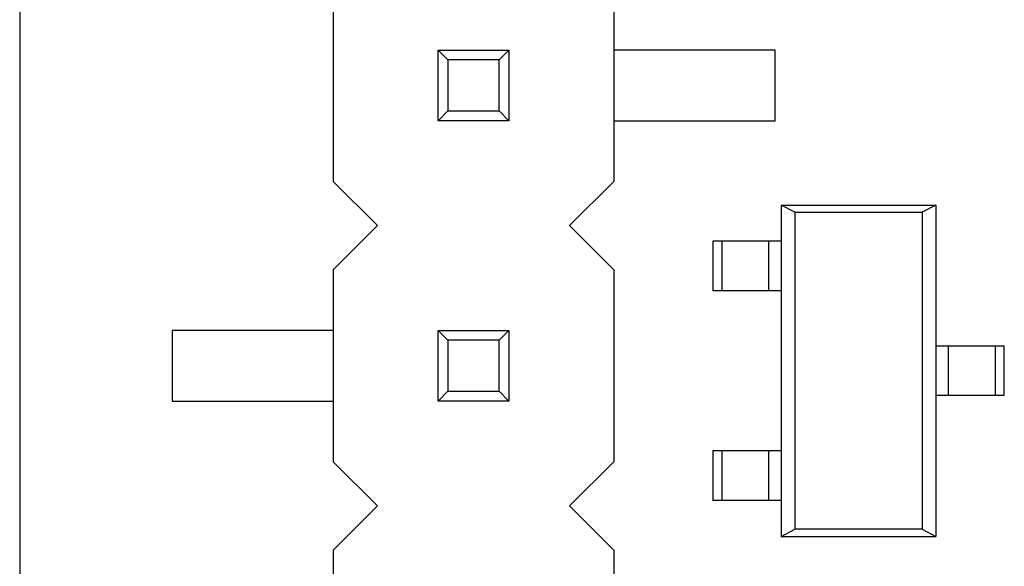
# Model space of a CAD drawing. Header units: inches. Extents: x 26 to 171, y -51 to 59.
# Tile 11 of 50: x 133.46 to 142.38, y -0.78 to 4.17. Entities that reach past the tile are written whole.
import ezdxf

# ---------------------------------------------------------------- set-up
doc = ezdxf.new("R2010")
doc.units = ezdxf.units.IN
doc.header["$LTSCALE"] = 1.21
doc.header["$MEASUREMENT"] = 0
doc.layers.get('0').update_dxf_attribs({"linetype": 'CONTINUOUS'})

msp = doc.modelspace()

# ---------------------------------------------------------------- linework, layer by layer
at = {"color": 7, "linetype": 'Continuous'}
msp.add_line((133.4608, 26.7591), (133.4608, -15.691), dxfattribs=at)
at = {"color": 6, "linetype": 'Continuous'}
for p, q in [((136.3008, 4.449), (136.3008, 2.709)), ((138.8408, 4.449), (138.8408, 2.709)), ((137.2508, 3.259), (137.2508, 3.899)), ((137.2508, 3.899), (137.3389, 3.8109)), ((137.2508, 3.899), (137.8908, 3.899)), ((137.8908, 3.899), (137.8026, 3.8109)), ((137.8908, 3.899), (137.8908, 3.259)), ((140.3008, 3.899), (138.8408, 3.899)), ((140.3008, 3.259), (140.3008, 3.899)), ((137.3389, 3.8109), (137.3389, 3.3472)), ((137.8026, 3.8109), (137.3389, 3.8109)), ((137.8026, 3.3472), (137.8026, 3.8109)), ((137.3389, 3.3472), (137.2508, 3.259)), ((137.3389, 3.3472), (137.8026, 3.3472)), ((137.8026, 3.3472), (137.8908, 3.259)), ((137.8908, 3.259), (137.2508, 3.259)), ((138.8408, 3.259), (140.3008, 3.259)), ((136.3008, 2.709), (136.7008, 2.309)), ((138.4408, 2.309), (138.8408, 2.709)), ((140.3568, 2.4931), (140.3568, -0.5069)), ((140.4803, 2.4288), (140.3568, 2.4931)), ((140.3568, 2.4931), (141.7568, 2.4931)), ((140.4803, 2.4288), (140.4803, -0.4425)), ((140.4803, 2.4288), (141.6334, 2.4288)), ((141.7568, 2.4931), (141.6334, 2.4288)), ((141.6334, 2.4288), (141.6334, -0.4425)), ((141.7568, 2.4931), (141.7568, -0.5069)), ((136.7008, 2.309), (136.3008, 1.909)), ((138.8408, 1.909), (138.4408, 2.309)), ((139.7368, 2.1681), (139.7368, 1.7181)), ((140.3568, 2.1681), (139.7368, 2.1681)), ((139.8206, 1.7181), (139.8206, 2.1681)), ((140.2428, 2.1681), (140.2428, 1.7181)), ((136.3008, 1.909), (136.3008, 0.169)), ((138.8408, 1.909), (138.8408, 0.169)), ((140.3568, 1.7181), (139.7368, 1.7181)), ((134.8408, 1.359), (134.8408, 0.719)), ((136.3008, 1.359), (134.8408, 1.359)), ((137.2508, 0.719), (137.2508, 1.359)), ((137.2508, 1.359), (137.3389, 1.2709)), ((137.2508, 1.359), (137.8908, 1.359)), ((137.8908, 1.359), (137.8026, 1.2709)), ((137.8908, 1.359), (137.8908, 0.719)), ((137.3389, 1.2709), (137.3389, 0.8072)), ((137.8026, 1.2709), (137.3389, 1.2709)), ((137.8026, 0.8072), (137.8026, 1.2709)), ((141.7568, 1.2181), (142.3768, 1.2181)), ((141.8709, 0.7681), (141.8709, 1.2181)), ((142.2931, 1.2181), (142.2931, 0.7681)), ((142.3768, 0.7681), (142.3768, 1.2181)), ((137.3389, 0.8072), (137.2508, 0.719)), ((137.3389, 0.8072), (137.8026, 0.8072)), ((137.8026, 0.8072), (137.8908, 0.719)), ((134.8408, 0.719), (136.3008, 0.719)), ((137.8908, 0.719), (137.2508, 0.719)), ((142.3768, 0.7681), (141.7568, 0.7681)), ((139.7368, 0.2681), (139.7368, -0.1819)), ((140.3568, 0.2681), (139.7368, 0.2681)), ((139.8206, -0.1819), (139.8206, 0.2681)), ((140.2428, 0.2681), (140.2428, -0.1819)), ((136.3008, 0.169), (136.7008, -0.231)), ((138.4408, -0.231), (138.8408, 0.169)), ((136.7008, -0.231), (136.3008, -0.631)), ((138.8408, -0.631), (138.4408, -0.231)), ((140.3568, -0.1819), (139.7368, -0.1819)), ((140.3568, -0.5069), (140.4803, -0.4425)), ((141.6334, -0.4425), (140.4803, -0.4425)), ((141.6334, -0.4425), (141.7568, -0.5069)), ((140.3568, -0.5069), (141.7568, -0.5069)), ((136.3008, -0.631), (136.3008, -2.371)), ((138.8408, -0.631), (138.8408, -2.371))]:
    msp.add_line(p, q, dxfattribs=at)

doc.saveas('drawing.dxf')
